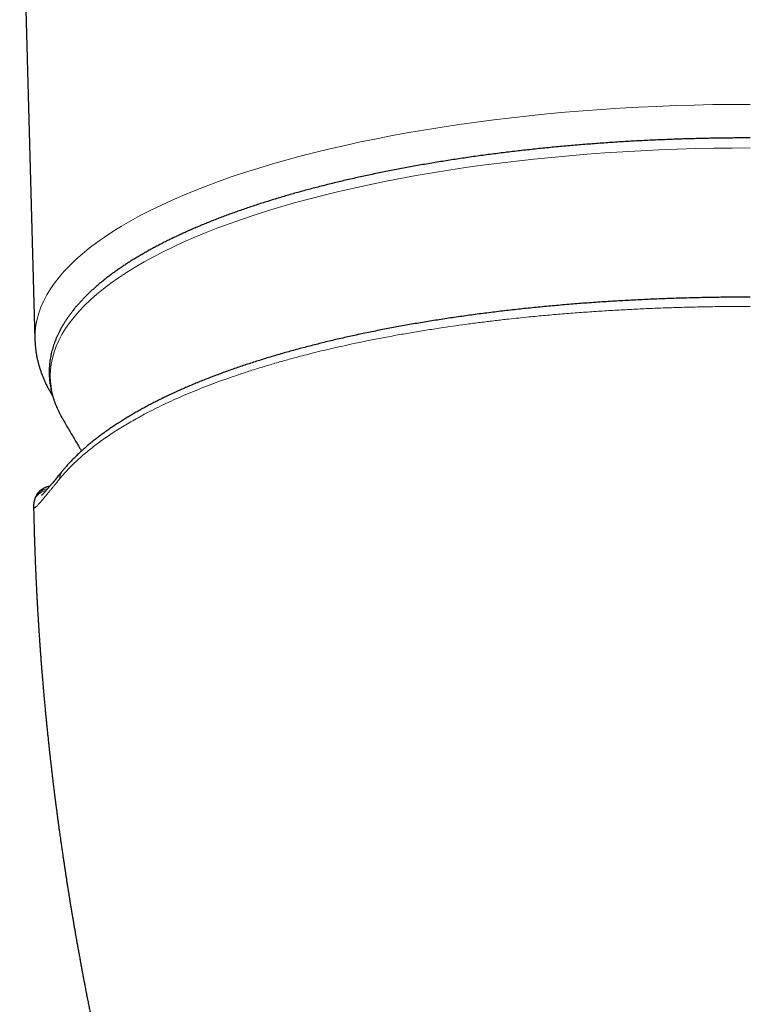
# Model space of a CAD drawing. Header units: millimetres. Extents: x 8 to 974, y 12 to 621.
# Tile 16 of 52: x 475 to 500, y 233 to 267. Entities that reach past the tile are written whole.
import ezdxf

# ---------------------------------------------------------------- set-up
doc = ezdxf.new("R2010")
doc.units = ezdxf.units.MM

msp = doc.modelspace()

# ---------------------------------------------------------------- linework, layer by layer
at = {"color": 7, "linetype": 'Continuous', "lineweight": 30}
for p, q in [((475.172, 275.27), (475.699, 256.233)), ((475.653, 250.439), (475.653, 250.44))]:
    msp.add_line(p, q, dxfattribs=at)
at = {"color": 8, "linetype": 'Continuous', "lineweight": 0, "flags": 128}
for points in [[(475.699, 256.233), (475.698, 256.306), (475.707, 256.517), (475.732, 256.728), (475.775, 256.939), (475.834, 257.15), (475.91, 257.359), (476.004, 257.569), (476.114, 257.777), (476.24, 257.984), (476.384, 258.19), (476.543, 258.395), (476.72, 258.599), (476.912, 258.801), (477.121, 259.001), (477.346, 259.199), (477.586, 259.396), (477.843, 259.59), (478.114, 259.782), (478.402, 259.971), (478.704, 260.158), (479.021, 260.343), (479.353, 260.524), (479.7, 260.703), (480.06, 260.879), (480.435, 261.052), (480.823, 261.221), (481.225, 261.387), (481.641, 261.55), (482.069, 261.708), (482.509, 261.864), (482.963, 262.015), (483.428, 262.163), (483.904, 262.306), (484.393, 262.446), (484.892, 262.581), (485.402, 262.712), (485.922, 262.838), (486.452, 262.96), (486.992, 263.077), (487.541, 263.19), (488.099, 263.298), (488.666, 263.402), (489.24, 263.5), (489.823, 263.594), (490.412, 263.682), (491.009, 263.765), (491.612, 263.844), (492.221, 263.917), (492.836, 263.985), (493.456, 264.048), (494.081, 264.105), (494.71, 264.157), (495.343, 264.204), (495.98, 264.245), (496.62, 264.281), (497.263, 264.311), (497.908, 264.336), (498.554, 264.355), (499.202, 264.369), (499.851, 264.377), (500.5, 264.38)], [(500.5, 262.87), (499.865, 262.867), (499.23, 262.859), (498.596, 262.845), (497.963, 262.826), (497.332, 262.802), (496.703, 262.772), (496.077, 262.737), (495.454, 262.697), (494.834, 262.651), (494.219, 262.601), (493.607, 262.544), (493, 262.483), (492.399, 262.417), (491.803, 262.345), (491.212, 262.268), (490.629, 262.187), (490.052, 262.1), (489.482, 262.009), (488.92, 261.912), (488.365, 261.811), (487.819, 261.705), (487.282, 261.595), (486.754, 261.48), (486.235, 261.361), (485.726, 261.237), (485.227, 261.109), (484.738, 260.977), (484.26, 260.84), (483.794, 260.7), (483.339, 260.555), (482.895, 260.407), (482.464, 260.255), (482.045, 260.1), (481.639, 259.941), (481.246, 259.778), (480.865, 259.613), (480.499, 259.444), (480.146, 259.272), (479.807, 259.097), (479.482, 258.919), (479.171, 258.739), (478.876, 258.556), (478.595, 258.37), (478.329, 258.182), (478.078, 257.992), (477.842, 257.8), (477.622, 257.606), (477.418, 257.41), (477.23, 257.212), (477.057, 257.013), (476.901, 256.813), (476.761, 256.611), (476.637, 256.408), (476.529, 256.204), (476.438, 256), (476.363, 255.794), (476.305, 255.588), (476.264, 255.382), (476.239, 255.175), (476.23, 254.968), (476.23, 254.968)]]:
    msp.add_lwpolyline(points, dxfattribs=at)
at = {"color": 7, "linetype": 'Continuous', "lineweight": 30, "flags": 128}
msp.add_lwpolyline([(476.615, 253.568), (476.637, 253.528), (476.637, 253.528)], dxfattribs=at)
at = {"color": 8, "linetype": 'Continuous', "lineweight": 0}
for centre, radius, start, end in [((479.144, 255.015), 2.914, 180.9127, 209.7749), ((476.988, 251.41), 0.43, 140.8231, 180.3461), ((476.168, 250.56), 0.497, 94.0415, 161.7881), ((476.156, 250.506), 0.498, 98.4136, 170.2874)]:
    msp.add_arc(centre, radius, start, end, dxfattribs=at)
at = {"color": 7, "linetype": 'Continuous', "lineweight": 30}
for points, knots in [([(500.5, 263.216), (500.403, 263.216), (500.266, 263.216), (500.064, 263.215), (499.889, 263.214), (499.68, 263.212), (499.461, 263.209), (499.231, 263.205), (498.993, 263.201), (498.748, 263.196), (498.5, 263.189), (498.247, 263.182), (497.992, 263.174), (497.734, 263.164), (497.474, 263.154), (497.213, 263.143), (496.95, 263.131), (496.687, 263.118), (496.422, 263.103), (496.157, 263.088), (495.892, 263.072), (495.626, 263.054), (495.36, 263.036), (495.095, 263.016), (494.829, 262.996), (494.563, 262.975), (494.298, 262.952), (494.033, 262.929), (493.768, 262.904), (493.504, 262.879), (493.24, 262.852), (492.977, 262.824), (492.715, 262.796), (492.454, 262.766), (492.193, 262.736), (491.933, 262.704), (491.674, 262.671), (491.416, 262.638), (491.159, 262.603), (490.903, 262.568), (490.648, 262.531), (490.394, 262.493), (490.142, 262.455), (489.891, 262.415), (489.641, 262.375), (489.392, 262.334), (489.145, 262.291), (488.899, 262.248), (488.654, 262.204), (488.412, 262.158), (488.17, 262.112), (487.93, 262.065), (487.692, 262.017), (487.455, 261.968), (487.221, 261.918), (486.987, 261.868), (486.756, 261.816), (486.526, 261.764), (486.298, 261.71), (486.072, 261.656), (485.848, 261.601), (485.626, 261.545), (485.406, 261.488), (485.188, 261.431), (484.971, 261.372), (484.757, 261.313), (484.545, 261.252), (484.335, 261.192), (484.127, 261.13), (483.921, 261.067), (483.718, 261.004), (483.516, 260.94), (483.317, 260.875), (483.12, 260.809), (482.926, 260.742), (482.734, 260.675), (482.544, 260.607), (482.356, 260.538), (482.171, 260.469), (481.989, 260.399), (481.808, 260.328), (481.631, 260.256), (481.455, 260.184), (481.282, 260.111), (481.112, 260.037), (480.945, 259.963), (480.78, 259.888), (480.617, 259.812), (480.457, 259.736), (480.3, 259.659), (480.145, 259.581), (479.994, 259.503), (479.844, 259.424), (479.698, 259.345), (479.554, 259.265), (479.413, 259.184), (479.275, 259.103), (479.14, 259.021), (479.007, 258.938), (478.877, 258.855), (478.75, 258.772), (478.626, 258.687), (478.505, 258.603), (478.387, 258.517), (478.271, 258.431), (478.159, 258.345), (478.049, 258.258), (477.943, 258.17), (477.839, 258.082), (477.738, 257.994), (477.641, 257.905), (477.546, 257.815), (477.455, 257.725), (477.366, 257.635), (477.281, 257.544), (477.199, 257.452), (477.12, 257.361), (477.044, 257.268), (476.971, 257.175), (476.901, 257.082), (476.835, 256.989), (476.772, 256.895), (476.711, 256.801), (476.655, 256.706), (476.601, 256.611), (476.551, 256.516), (476.504, 256.42), (476.46, 256.324), (476.42, 256.228), (476.383, 256.132), (476.349, 256.035), (476.319, 255.938), (476.291, 255.841), (476.268, 255.744), (476.247, 255.646), (476.23, 255.548), (476.216, 255.45), (476.206, 255.352), (476.199, 255.254), (476.195, 255.155), (476.195, 255.057), (476.199, 254.958), (476.205, 254.859), (476.215, 254.76), (476.229, 254.66), (476.246, 254.561), (476.267, 254.461), (476.292, 254.361), (476.319, 254.261), (476.351, 254.161), (476.386, 254.061), (476.425, 253.961), (476.468, 253.86), (476.515, 253.76), (476.563, 253.663), (476.597, 253.6), (476.613, 253.571)], [0, 0, 0, 0, 0.006876, 0.009701, 0.014388, 0.019263, 0.024499, 0.029969, 0.035621, 0.041416, 0.047323, 0.053322, 0.059396, 0.065533, 0.071722, 0.077957, 0.08423, 0.090537, 0.096874, 0.103237, 0.109623, 0.11603, 0.122455, 0.128896, 0.135353, 0.141823, 0.148306, 0.1548, 0.161304, 0.167818, 0.17434, 0.180871, 0.187409, 0.193953, 0.200504, 0.207061, 0.213624, 0.220191, 0.226764, 0.23334, 0.239921, 0.246506, 0.253094, 0.259686, 0.26628, 0.272878, 0.279479, 0.286082, 0.292687, 0.299295, 0.305905, 0.312517, 0.319131, 0.325746, 0.332364, 0.338983, 0.345603, 0.352225, 0.358848, 0.365472, 0.372098, 0.378724, 0.385352, 0.39198, 0.39861, 0.40524, 0.411871, 0.418503, 0.425136, 0.431769, 0.438403, 0.445038, 0.451673, 0.458309, 0.464946, 0.471583, 0.47822, 0.484858, 0.491496, 0.498135, 0.504775, 0.511415, 0.518055, 0.524696, 0.531337, 0.537979, 0.544621, 0.551263, 0.557906, 0.56455, 0.571194, 0.577838, 0.584483, 0.591128, 0.597774, 0.60442, 0.611067, 0.617714, 0.624361, 0.631008, 0.637656, 0.644304, 0.650952, 0.6576, 0.664247, 0.670895, 0.677541, 0.684187, 0.690832, 0.697475, 0.704116, 0.710755, 0.717391, 0.724024, 0.730653, 0.737278, 0.743899, 0.750513, 0.757121, 0.763723, 0.770316, 0.776901, 0.783478, 0.790044, 0.796601, 0.803148, 0.809684, 0.816209, 0.822724, 0.829229, 0.835725, 0.842212, 0.848692, 0.855167, 0.861637, 0.868106, 0.874574, 0.881046, 0.887523, 0.894007, 0.900503, 0.907012, 0.913537, 0.92008, 0.926644, 0.933232, 0.939845, 0.946486, 0.953157, 0.959859, 0.966593, 0.973359, 0.980158, 0.98699, 0.993855, 1, 1, 1, 1]), ([(500.5, 257.702), (500.487, 257.702), (500.376, 257.702), (500.178, 257.702), (499.898, 257.7), (499.624, 257.698), (499.337, 257.694), (499.046, 257.689), (498.749, 257.683), (498.451, 257.676), (498.153, 257.668), (497.855, 257.658), (497.558, 257.648), (497.261, 257.636), (496.966, 257.624), (496.672, 257.61), (496.378, 257.595), (496.085, 257.579), (495.793, 257.562), (495.502, 257.543), (495.212, 257.524), (494.922, 257.504), (494.634, 257.482), (494.348, 257.46), (494.064, 257.436), (493.781, 257.412), (493.5, 257.386), (493.22, 257.36), (492.942, 257.332), (492.665, 257.303), (492.39, 257.274), (492.115, 257.243), (491.842, 257.211), (491.571, 257.178), (491.301, 257.144), (491.033, 257.109), (490.767, 257.074), (490.502, 257.037), (490.238, 256.999), (489.976, 256.96), (489.715, 256.92), (489.457, 256.879), (489.199, 256.837), (488.944, 256.794), (488.69, 256.75), (488.438, 256.706), (488.187, 256.66), (487.938, 256.613), (487.691, 256.565), (487.446, 256.516), (487.202, 256.466), (486.961, 256.416), (486.723, 256.364), (486.486, 256.312), (486.251, 256.258), (486.018, 256.204), (485.788, 256.149), (485.559, 256.093), (485.332, 256.035), (485.107, 255.977), (484.884, 255.918), (484.663, 255.858), (484.445, 255.798), (484.229, 255.736), (484.014, 255.673), (483.802, 255.61), (483.591, 255.545), (483.383, 255.48), (483.177, 255.413), (482.973, 255.346), (482.772, 255.278), (482.572, 255.209), (482.375, 255.139), (482.18, 255.068), (481.987, 254.997), (481.796, 254.924), (481.607, 254.85), (481.421, 254.776), (481.238, 254.701), (481.058, 254.625), (480.88, 254.548), (480.704, 254.47), (480.531, 254.392), (480.361, 254.312), (480.193, 254.232), (480.027, 254.151), (479.865, 254.069), (479.705, 253.987), (479.547, 253.903), (479.393, 253.819), (479.241, 253.734), (479.091, 253.648), (478.945, 253.561), (478.801, 253.474), (478.661, 253.386), (478.523, 253.297), (478.388, 253.208), (478.257, 253.117), (478.128, 253.026), (478.002, 252.935), (477.879, 252.842), (477.759, 252.749), (477.642, 252.654), (477.528, 252.559), (477.417, 252.463), (477.309, 252.367), (477.205, 252.27), (477.104, 252.172), (477.006, 252.074), (476.912, 251.975), (476.821, 251.876), (476.735, 251.778), (476.681, 251.713), (476.655, 251.682)], [0, 0, 0, 0, 0.001228, 0.010345, 0.018511, 0.02739, 0.036024, 0.045303, 0.054587, 0.063883, 0.073228, 0.082554, 0.091862, 0.101153, 0.11043, 0.119695, 0.128949, 0.138194, 0.147433, 0.156666, 0.165897, 0.175127, 0.184341, 0.193499, 0.202632, 0.211745, 0.220838, 0.229915, 0.238979, 0.247999, 0.257021, 0.266059, 0.2751, 0.284124, 0.293117, 0.302069, 0.31103, 0.320018, 0.328992, 0.337955, 0.346908, 0.355853, 0.364793, 0.373729, 0.382663, 0.391597, 0.400532, 0.409471, 0.418415, 0.427364, 0.436277, 0.445182, 0.454078, 0.462969, 0.471856, 0.480744, 0.489626, 0.498511, 0.507415, 0.516328, 0.525246, 0.534158, 0.543053, 0.551907, 0.560849, 0.569792, 0.578737, 0.587686, 0.596641, 0.605605, 0.614579, 0.623566, 0.632568, 0.641586, 0.650623, 0.659681, 0.66878, 0.677838, 0.686902, 0.695974, 0.705054, 0.714145, 0.723246, 0.732358, 0.741484, 0.750623, 0.759777, 0.768947, 0.778133, 0.787326, 0.796516, 0.805742, 0.814968, 0.824195, 0.833425, 0.842661, 0.851902, 0.861151, 0.870409, 0.879677, 0.888957, 0.898249, 0.907556, 0.91691, 0.926236, 0.935556, 0.94487, 0.95418, 0.963484, 0.972805, 0.982025, 0.991271, 1, 1, 1, 1]), ([(475.7, 256.232), (475.701, 256.2), (475.703, 256.131), (475.711, 256.025), (475.722, 255.915), (475.737, 255.805), (475.755, 255.694), (475.777, 255.584), (475.802, 255.473), (475.831, 255.363), (475.864, 255.252), (475.9, 255.142), (475.94, 255.031), (475.984, 254.92), (476.031, 254.809), (476.082, 254.699), (476.137, 254.588), (476.197, 254.478), (476.256, 254.373), (476.297, 254.305), (476.316, 254.274)], [0, 0, 0, 0, 0.04737, 0.101289, 0.155367, 0.209644, 0.264156, 0.318943, 0.374041, 0.429486, 0.485311, 0.541549, 0.598229, 0.655378, 0.713018, 0.771171, 0.829851, 0.889068, 0.94883, 1, 1, 1, 1]), ([(476.638, 253.527), (476.646, 253.513), (476.719, 253.383), (476.859, 253.141), (477.059, 252.801), (477.212, 252.545), (477.299, 252.403), (477.317, 252.373)], [0, 0, 0, 0, 0.037358, 0.332364, 0.627161, 0.921742, 1, 1, 1, 1]), ([(476.655, 251.682), (476.643, 251.668), (476.612, 251.631), (476.565, 251.572), (476.511, 251.507), (476.459, 251.445), (476.41, 251.385), (476.364, 251.328), (476.319, 251.275), (476.277, 251.224), (476.237, 251.177), (476.199, 251.132), (476.164, 251.09), (476.13, 251.051), (476.099, 251.015), (476.071, 250.982), (476.045, 250.953), (476.021, 250.927), (476, 250.904), (475.981, 250.884), (475.966, 250.868), (475.953, 250.855), (475.943, 250.846), (475.936, 250.84), (475.933, 250.837), (475.931, 250.835), (475.931, 250.836), (475.931, 250.836)], [0, 0, 0, 0, 0.028192, 0.075796, 0.123254, 0.170502, 0.21747, 0.264091, 0.31029, 0.356035, 0.402011, 0.447598, 0.492842, 0.537697, 0.582108, 0.626001, 0.669289, 0.71186, 0.753582, 0.794301, 0.833842, 0.871637, 0.908136, 0.939096, 0.968255, 0.995559, 1, 1, 1, 1]), ([(476.211, 251.146), (476.21, 251.146), (476.195, 251.144), (476.165, 251.139), (476.121, 251.129), (476.078, 251.116), (476.036, 251.099), (475.994, 251.079), (475.955, 251.056), (475.918, 251.03), (475.883, 251.002), (475.85, 250.972), (475.821, 250.94), (475.794, 250.907), (475.77, 250.872), (475.749, 250.837), (475.73, 250.801), (475.714, 250.765), (475.703, 250.736), (475.698, 250.72), (475.696, 250.715)], [0, 0, 0, 0, 0.003684, 0.067527, 0.129557, 0.190246, 0.249973, 0.309031, 0.367649, 0.426016, 0.484278, 0.54259, 0.601158, 0.66023, 0.720183, 0.78116, 0.842618, 0.90647, 0.973288, 1, 1, 1, 1]), ([(475.697, 250.715), (475.694, 250.707), (475.685, 250.682), (475.675, 250.64), (475.668, 250.606), (475.665, 250.59)], [0, 0, 0, 0, 0.194819, 0.624355, 1, 1, 1, 1]), ([(475.665, 250.59), (475.665, 250.587), (475.662, 250.573), (475.659, 250.549), (475.656, 250.518), (475.654, 250.489), (475.653, 250.463), (475.653, 250.446), (475.653, 250.439)], [0, 0, 0, 0, 0.069977, 0.323889, 0.539089, 0.725292, 0.8894, 1, 1, 1, 1]), ([(475.653, 250.44), (475.653, 250.439), (475.655, 250.38), (475.658, 250.267), (475.662, 250.105), (475.666, 249.947), (475.67, 249.792), (475.674, 249.643), (475.677, 249.522), (475.68, 249.426), (475.682, 249.355), (475.684, 249.289), (475.686, 249.237), (475.687, 249.198), (475.688, 249.168), (475.689, 249.14), (475.69, 249.106), (475.692, 249.061), (475.694, 249.003), (475.696, 248.936), (475.699, 248.865), (475.701, 248.794), (475.704, 248.723), (475.707, 248.648), (475.71, 248.571), (475.713, 248.491), (475.716, 248.413), (475.719, 248.341), (475.722, 248.278), (475.724, 248.226), (475.726, 248.188), (475.727, 248.16), (475.728, 248.136), (475.729, 248.106), (475.731, 248.068), (475.733, 248.024), (475.735, 247.979), (475.737, 247.932), (475.74, 247.869), (475.744, 247.792), (475.748, 247.701), (475.753, 247.608), (475.757, 247.527), (475.761, 247.456), (475.763, 247.401), (475.766, 247.348), (475.769, 247.304), (475.77, 247.271), (475.772, 247.245), (475.773, 247.218), (475.775, 247.185), (475.777, 247.141), (475.78, 247.088), (475.784, 247.025), (475.79, 246.922), (475.798, 246.781), (475.806, 246.642), (475.812, 246.542), (475.816, 246.482), (475.819, 246.426), (475.822, 246.378), (475.825, 246.339), (475.827, 246.308), (475.829, 246.277), (475.831, 246.24), (475.834, 246.194), (475.837, 246.142), (475.841, 246.089), (475.846, 246.02), (475.851, 245.937), (475.857, 245.843), (475.863, 245.757), (475.869, 245.681), (475.873, 245.615), (475.877, 245.567), (475.879, 245.534), (475.881, 245.511), (475.883, 245.487), (475.885, 245.454), (475.888, 245.408), (475.893, 245.351), (475.899, 245.259), (475.908, 245.141), (475.919, 245.003), (475.929, 244.874), (475.939, 244.752), (475.947, 244.647), (475.955, 244.554), (475.962, 244.469), (475.97, 244.374), (475.977, 244.291), (475.983, 244.222), (475.987, 244.172), (475.991, 244.128), (475.994, 244.091), (475.997, 244.063), (475.999, 244.039), (476.001, 244.011), (476.005, 243.972), (476.01, 243.919), (476.015, 243.857), (476.021, 243.79), (476.028, 243.716), (476.035, 243.635), (476.043, 243.549), (476.051, 243.466), (476.058, 243.392), (476.064, 243.328), (476.07, 243.268), (476.076, 243.207), (476.082, 243.144), (476.088, 243.082), (476.094, 243.021), (476.1, 242.959), (476.106, 242.897), (476.112, 242.842), (476.116, 242.797), (476.12, 242.762), (476.123, 242.73), (476.127, 242.697), (476.13, 242.662), (476.135, 242.615), (476.141, 242.553), (476.15, 242.474), (476.159, 242.387), (476.168, 242.299), (476.176, 242.224), (476.182, 242.166), (476.187, 242.119), (476.193, 242.07), (476.199, 242.011), (476.207, 241.944), (476.214, 241.879), (476.221, 241.816), (476.227, 241.758), (476.233, 241.704), (476.239, 241.657), (476.243, 241.619), (476.247, 241.581), (476.252, 241.537), (476.259, 241.481), (476.266, 241.416), (476.275, 241.342), (476.284, 241.263), (476.292, 241.192), (476.299, 241.136), (476.303, 241.098), (476.307, 241.069), (476.31, 241.043), (476.314, 241.013), (476.318, 240.975), (476.324, 240.929), (476.33, 240.877), (476.337, 240.819), (476.345, 240.755), (476.353, 240.686), (476.361, 240.624), (476.367, 240.575), (476.371, 240.542), (476.375, 240.514), (476.378, 240.488), (476.382, 240.46), (476.386, 240.423), (476.392, 240.376), (476.399, 240.319), (476.407, 240.262), (476.414, 240.205), (476.421, 240.151), (476.427, 240.101), (476.433, 240.057), (476.438, 240.018), (476.444, 239.975), (476.451, 239.923), (476.459, 239.861), (476.467, 239.795), (476.476, 239.73), (476.484, 239.667), (476.496, 239.579), (476.511, 239.466), (476.527, 239.351), (476.54, 239.257), (476.551, 239.181), (476.563, 239.096), (476.575, 239.006), (476.587, 238.922), (476.597, 238.85), (476.608, 238.775), (476.622, 238.675), (476.641, 238.542), (476.662, 238.4), (476.683, 238.256), (476.704, 238.115), (476.727, 237.965), (476.749, 237.817), (476.767, 237.701), (476.781, 237.613), (476.791, 237.549), (476.801, 237.482), (476.812, 237.412), (476.823, 237.343), (476.833, 237.281), (476.841, 237.23), (476.848, 237.187), (476.854, 237.149), (476.86, 237.109), (476.867, 237.063), (476.876, 237.011), (476.886, 236.95), (476.897, 236.882), (476.909, 236.807), (476.921, 236.731), (476.933, 236.658), (476.944, 236.595), (476.953, 236.539), (476.961, 236.489), (476.97, 236.437), (476.979, 236.381), (476.989, 236.32), (477, 236.255), (477.011, 236.191), (477.022, 236.127), (477.032, 236.064), (477.043, 236), (477.055, 235.934), (477.067, 235.864), (477.079, 235.79), (477.093, 235.713), (477.105, 235.642), (477.116, 235.581), (477.124, 235.531), (477.133, 235.484), (477.142, 235.433), (477.153, 235.371), (477.165, 235.3), (477.179, 235.224), (477.193, 235.147), (477.207, 235.067), (477.222, 234.984), (477.237, 234.901), (477.251, 234.822), (477.263, 234.756), (477.273, 234.701), (477.283, 234.65), (477.292, 234.597), (477.302, 234.546), (477.31, 234.501), (477.319, 234.452), (477.33, 234.392), (477.344, 234.317), (477.358, 234.244), (477.371, 234.174), (477.383, 234.112), (477.395, 234.049), (477.407, 233.983), (477.42, 233.915), (477.434, 233.84), (477.45, 233.757), (477.469, 233.661), (477.489, 233.558), (477.51, 233.448), (477.53, 233.344), (477.55, 233.246), (477.567, 233.159), (477.584, 233.073), (477.601, 232.988), (477.618, 232.901), (477.635, 232.818), (477.651, 232.737), (477.668, 232.654), (477.685, 232.568), (477.702, 232.485), (477.718, 232.406), (477.732, 232.339), (477.744, 232.278), (477.755, 232.225), (477.766, 232.173), (477.776, 232.123), (477.787, 232.069), (477.799, 232.011), (477.812, 231.95), (477.823, 231.894), (477.834, 231.842), (477.845, 231.789), (477.857, 231.734), (477.869, 231.678), (477.88, 231.623), (477.892, 231.566), (477.905, 231.505), (477.918, 231.444), (477.93, 231.388), (477.94, 231.339), (477.951, 231.29), (477.962, 231.238), (477.974, 231.181), (477.987, 231.122), (477.999, 231.064), (478.013, 231.002), (478.028, 230.934), (478.042, 230.865), (478.056, 230.804), (478.065, 230.76), (478.074, 230.719), (478.083, 230.679), (478.092, 230.636), (478.102, 230.594), (478.11, 230.553), (478.12, 230.511), (478.13, 230.465), (478.14, 230.418), (478.151, 230.37), (478.161, 230.323), (478.172, 230.276), (478.181, 230.233), (478.189, 230.197), (478.196, 230.166), (478.203, 230.134), (478.211, 230.096), (478.221, 230.056), (478.23, 230.015), (478.239, 229.974), (478.249, 229.93), (478.259, 229.882), (478.27, 229.834), (478.28, 229.79), (478.289, 229.749), (478.298, 229.71), (478.308, 229.669), (478.317, 229.629), (478.324, 229.594), (478.332, 229.562), (478.34, 229.527), (478.349, 229.485), (478.36, 229.437), (478.371, 229.388), (478.383, 229.338), (478.394, 229.289), (478.404, 229.244), (478.413, 229.206), (478.42, 229.174), (478.428, 229.139), (478.438, 229.098), (478.448, 229.055), (478.458, 229.01), (478.469, 228.964), (478.48, 228.915), (478.491, 228.865), (478.503, 228.816), (478.514, 228.77), (478.523, 228.728), (478.531, 228.694), (478.539, 228.66), (478.548, 228.622), (478.557, 228.583), (478.566, 228.547), (478.577, 228.499), (478.591, 228.437), (478.61, 228.359), (478.629, 228.279), (478.648, 228.197), (478.667, 228.114), (478.687, 228.033), (478.706, 227.95), (478.729, 227.854), (478.756, 227.741), (478.787, 227.614), (478.817, 227.487), (478.841, 227.39), (478.857, 227.323), (478.866, 227.286), (478.874, 227.251), (478.883, 227.215), (478.892, 227.177), (478.901, 227.138), (478.91, 227.101), (478.919, 227.066), (478.928, 227.027), (478.938, 226.986), (478.948, 226.947), (478.957, 226.908), (478.968, 226.864), (478.98, 226.814), (478.992, 226.765), (479.004, 226.718), (479.016, 226.669), (479.027, 226.623), (479.038, 226.58), (479.049, 226.534), (479.061, 226.484), (479.074, 226.434), (479.086, 226.382), (479.099, 226.329), (479.112, 226.276), (479.124, 226.228), (479.135, 226.184), (479.146, 226.142), (479.156, 226.099), (479.168, 226.052), (479.18, 226.004), (479.19, 225.964), (479.197, 225.933), (479.204, 225.908), (479.211, 225.879), (479.219, 225.846), (479.228, 225.812), (479.235, 225.783), (479.241, 225.759), (479.247, 225.734), (479.254, 225.704), (479.263, 225.67), (479.271, 225.637), (479.28, 225.602), (479.29, 225.561), (479.302, 225.512), (479.315, 225.462), (479.326, 225.416), (479.337, 225.374), (479.348, 225.332), (479.358, 225.29), (479.369, 225.248), (479.381, 225.2), (479.393, 225.149), (479.405, 225.102), (479.415, 225.065), (479.423, 225.033), (479.431, 224.999), (479.44, 224.964), (479.448, 224.932), (479.455, 224.904), (479.463, 224.875), (479.471, 224.842), (479.48, 224.807), (479.489, 224.772), (479.497, 224.738), (479.507, 224.7), (479.516, 224.662), (479.525, 224.626), (479.533, 224.597), (479.539, 224.573), (479.544, 224.553), (479.549, 224.532), (479.56, 224.49), (479.574, 224.434), (479.592, 224.364), (479.608, 224.301), (479.621, 224.249), (479.631, 224.21), (479.638, 224.181), (479.646, 224.15), (479.655, 224.115), (479.664, 224.08), (479.672, 224.05), (479.678, 224.025), (479.685, 223.999), (479.693, 223.966), (479.702, 223.931), (479.71, 223.899), (479.718, 223.869), (479.726, 223.837), (479.736, 223.799), (479.75, 223.744), (479.768, 223.673), (479.79, 223.586), (479.81, 223.508), (479.83, 223.431), (479.848, 223.361), (479.867, 223.287), (479.883, 223.226), (479.897, 223.169), (479.912, 223.112), (479.929, 223.045), (479.946, 222.978), (479.961, 222.918), (479.974, 222.871), (479.984, 222.83), (479.993, 222.795), (480.002, 222.759), (480.014, 222.715), (480.025, 222.671), (480.035, 222.632), (480.042, 222.605), (480.048, 222.581), (480.055, 222.555), (480.063, 222.523), (480.072, 222.49), (480.082, 222.448), (480.094, 222.404), (480.108, 222.35), (480.122, 222.295), (480.137, 222.237), (480.152, 222.176), (480.171, 222.106), (480.194, 222.014), (480.22, 221.914), (480.247, 221.81), (480.273, 221.708), (480.3, 221.605), (480.333, 221.476), (480.373, 221.324), (480.421, 221.141), (480.47, 220.953), (480.508, 220.804), (480.531, 220.719), (480.537, 220.696)], [0, 0, 0, 0, 0.0001822, 0.0061354, 0.0117734, 0.0170962, 0.0226835, 0.0278757, 0.0326727, 0.0353146, 0.037819, 0.0400923, 0.0420593, 0.0432004, 0.0442055, 0.0450746, 0.0461256, 0.0476625, 0.0496853, 0.0520253, 0.0544781, 0.0569109, 0.0593238, 0.0617168, 0.0644607, 0.0671779, 0.0698684, 0.0724096, 0.0745634, 0.0763236, 0.0776903, 0.0784743, 0.0791233, 0.0801294, 0.0815607, 0.0829834, 0.0846042, 0.0861914, 0.087724, 0.0910048, 0.0940057, 0.0970585, 0.100411, 0.1022867, 0.1042446, 0.1061034, 0.107598, 0.1087263, 0.1094881, 0.1102926, 0.1114279, 0.1129, 0.114709, 0.1168549, 0.1192777, 0.125172, 0.1312555, 0.1333254, 0.1354164, 0.1373642, 0.1389929, 0.1403023, 0.1412962, 0.142191, 0.1434395, 0.145042, 0.1468936, 0.148704, 0.1504561, 0.1538843, 0.1570646, 0.159997, 0.1626431, 0.1648544, 0.1666157, 0.1675317, 0.1682517, 0.1689252, 0.1699894, 0.1715532, 0.1735767, 0.1757911, 0.1808785, 0.1855365, 0.1898779, 0.1939645, 0.1978322, 0.2005495, 0.2033771, 0.206516, 0.2100825, 0.211823, 0.2135715, 0.215073, 0.216308, 0.2172763, 0.2179828, 0.2187246, 0.2201176, 0.2219245, 0.2241181, 0.2263915, 0.2286583, 0.2316168, 0.234564, 0.2374406, 0.2399273, 0.2420818, 0.243947, 0.2459732, 0.2482805, 0.2502538, 0.2522926, 0.2543953, 0.2565617, 0.2585708, 0.2599735, 0.261129, 0.2621249, 0.2632115, 0.2644046, 0.265704, 0.2679693, 0.2706298, 0.2737272, 0.2767122, 0.2795311, 0.2812858, 0.2825978, 0.2842511, 0.2862478, 0.2885309, 0.2910159, 0.292886, 0.2948558, 0.2968398, 0.2984147, 0.2995227, 0.3007171, 0.3022096, 0.3040057, 0.3063, 0.3087884, 0.311458, 0.3143068, 0.3159277, 0.3171755, 0.318055, 0.3188681, 0.3197957, 0.321145, 0.3226805, 0.3244129, 0.3263561, 0.3285105, 0.3308761, 0.3333631, 0.3347345, 0.3358458, 0.3367017, 0.3375325, 0.3384629, 0.3394927, 0.341293, 0.3432009, 0.3451961, 0.3470511, 0.3489323, 0.3506234, 0.3520944, 0.3533455, 0.3545821, 0.3564239, 0.358566, 0.3608155, 0.3630008, 0.3651224, 0.3671858, 0.3718835, 0.3764606, 0.3788198, 0.3812537, 0.3841568, 0.3873883, 0.3902203, 0.3926251, 0.3946473, 0.3977838, 0.4025772, 0.408073, 0.4120303, 0.4169913, 0.4222126, 0.4271288, 0.431807, 0.4338723, 0.4359842, 0.4381976, 0.4406329, 0.4429905, 0.4450712, 0.4468223, 0.448194, 0.4493384, 0.4506677, 0.4521823, 0.4539083, 0.4559227, 0.4582308, 0.4607683, 0.4634106, 0.4658876, 0.4680046, 0.4697849, 0.4714294, 0.4730908, 0.4749524, 0.4770597, 0.4792172, 0.4814082, 0.4834892, 0.48565, 0.4876703, 0.4899095, 0.4922141, 0.4946447, 0.4973303, 0.499956, 0.501761, 0.5033893, 0.5049244, 0.5065477, 0.5084525, 0.5111144, 0.513609, 0.5160992, 0.5188347, 0.521601, 0.5243677, 0.5270902, 0.529498, 0.5309476, 0.5326435, 0.5345485, 0.536274, 0.537717, 0.5390065, 0.5412393, 0.5437232, 0.5463962, 0.5486136, 0.5506499, 0.5526256, 0.5548702, 0.5572376, 0.559429, 0.5623893, 0.5654545, 0.5690305, 0.5726573, 0.5763912, 0.5794533, 0.5824558, 0.5850827, 0.5879638, 0.5909886, 0.5937351, 0.5962091, 0.5990727, 0.60203, 0.6047839, 0.607375, 0.6098687, 0.6115022, 0.6133605, 0.6151656, 0.616687, 0.6184089, 0.6204859, 0.6225416, 0.6244202, 0.6260528, 0.627753, 0.6296722, 0.6315834, 0.6333307, 0.6351939, 0.6372397, 0.6394077, 0.6412639, 0.6427931, 0.6442737, 0.6461734, 0.6480074, 0.6498984, 0.6520517, 0.6538518, 0.656011, 0.6589084, 0.6606473, 0.6621118, 0.6633361, 0.6646723, 0.6661831, 0.6675995, 0.6688702, 0.6702012, 0.6718252, 0.6734119, 0.6749309, 0.6766241, 0.6781227, 0.6796222, 0.680823, 0.6817254, 0.6827375, 0.6840513, 0.6854655, 0.6867899, 0.6881048, 0.6895788, 0.69119, 0.6928299, 0.6943447, 0.6956636, 0.696881, 0.6982713, 0.6997474, 0.7008661, 0.701763, 0.7029014, 0.7043591, 0.7059415, 0.7077148, 0.7092884, 0.710919, 0.7126197, 0.7137618, 0.7147122, 0.7158294, 0.7172098, 0.7188541, 0.7201228, 0.721663, 0.723453, 0.7250375, 0.7265837, 0.7283593, 0.7296704, 0.7307237, 0.7317694, 0.733098, 0.7345289, 0.7356892, 0.7366809, 0.7393443, 0.7418343, 0.7445316, 0.7473108, 0.7500198, 0.7528108, 0.755485, 0.7582749, 0.7624741, 0.7667405, 0.7710347, 0.7752121, 0.776487, 0.7777466, 0.7789043, 0.7800343, 0.7813298, 0.7827336, 0.7839215, 0.7850031, 0.7862789, 0.7877883, 0.7891298, 0.790188, 0.7917032, 0.7936105, 0.7952, 0.796573, 0.7984234, 0.8001229, 0.8011875, 0.8027609, 0.8046999, 0.8061994, 0.8078537, 0.8098897, 0.8115681, 0.8131593, 0.8147332, 0.8160102, 0.817361, 0.8190753, 0.8207334, 0.822229, 0.8230658, 0.8238597, 0.8248017, 0.8259491, 0.8272194, 0.8282171, 0.8288914, 0.8296336, 0.8306611, 0.831927, 0.8330826, 0.8340569, 0.8354311, 0.8372207, 0.8389858, 0.8404846, 0.8418854, 0.8432625, 0.8447041, 0.8461028, 0.8475574, 0.8494752, 0.851253, 0.8523331, 0.8532693, 0.8544965, 0.8557492, 0.8568165, 0.8577118, 0.8586548, 0.8597224, 0.8610683, 0.8621612, 0.8632836, 0.8645423, 0.8660167, 0.8671141, 0.8681647, 0.8689765, 0.8695592, 0.8702094, 0.8710642, 0.8738441, 0.8759366, 0.8780885, 0.8802953, 0.8812143, 0.8821037, 0.8831502, 0.8843876, 0.8856955, 0.8867122, 0.8874437, 0.8882268, 0.889331, 0.89078, 0.8917874, 0.8926813, 0.8937642, 0.8950453, 0.89654, 0.8994413, 0.9022995, 0.9053537, 0.9073822, 0.9102224, 0.9124782, 0.9148882, 0.9165319, 0.9182877, 0.9207329, 0.9233502, 0.9251447, 0.9268419, 0.9282283, 0.9292579, 0.930451, 0.9319056, 0.9337395, 0.9349458, 0.9358485, 0.9365218, 0.937386, 0.9385074, 0.9396992, 0.940787, 0.9427153, 0.9442286, 0.946273, 0.9482209, 0.9500945, 0.9524581, 0.9553765, 0.9593721, 0.9625632, 0.9658086, 0.9696712, 0.9729778, 0.9787791, 0.9850549, 0.9913918, 0.9976979, 1, 1, 1, 1])]:
    msp.add_open_spline(points, degree=3, knots=knots, dxfattribs=at)
at = {"color": 8, "linetype": 'Continuous', "lineweight": 0}
for points, knots in [([(500.5, 257.381), (500.5, 257.381), (500.296, 257.381), (499.888, 257.38), (499.276, 257.373), (498.665, 257.362), (498.064, 257.346), (497.473, 257.327), (496.894, 257.303), (496.313, 257.276), (495.732, 257.244), (495.15, 257.207), (494.567, 257.166), (493.983, 257.121), (493.399, 257.07), (492.895, 257.022), (492.47, 256.979), (492.082, 256.937), (491.659, 256.889), (491.2, 256.833), (490.745, 256.774), (490.294, 256.712), (489.818, 256.643), (489.318, 256.566), (488.796, 256.481), (488.278, 256.391), (487.763, 256.296), (487.253, 256.196), (486.79, 256.1), (486.372, 256.009), (485.997, 255.924), (485.627, 255.837), (485.286, 255.752), (484.971, 255.672), (484.628, 255.581), (484.238, 255.473), (483.803, 255.347), (483.378, 255.217), (482.968, 255.086), (482.574, 254.954), (482.196, 254.821), (481.825, 254.684), (481.462, 254.544), (481.107, 254.4), (480.76, 254.252), (480.421, 254.101), (480.091, 253.946), (479.813, 253.809), (479.584, 253.691), (479.376, 253.581), (479.149, 253.456), (478.908, 253.317), (478.674, 253.176), (478.449, 253.034), (478.233, 252.89), (478.024, 252.745), (477.824, 252.598), (477.632, 252.45), (477.449, 252.3), (477.262, 252.139), (477.075, 251.967), (476.889, 251.782), (476.715, 251.595), (476.61, 251.47), (476.558, 251.407)], [0, 0, 0, 0, 0.000002, 0.018863, 0.037728, 0.056594, 0.075455, 0.093456, 0.11146, 0.129462, 0.14773, 0.166001, 0.184269, 0.202918, 0.221569, 0.240218, 0.251549, 0.262881, 0.277993, 0.29311, 0.308229, 0.323346, 0.338458, 0.356495, 0.374535, 0.392572, 0.41092, 0.429271, 0.447619, 0.46171, 0.475804, 0.489898, 0.50399, 0.515427, 0.526865, 0.544776, 0.562694, 0.580611, 0.598523, 0.615621, 0.632721, 0.649819, 0.667177, 0.684537, 0.701894, 0.719622, 0.737352, 0.755079, 0.765853, 0.776626, 0.791617, 0.806607, 0.821619, 0.836633, 0.851648, 0.866659, 0.881739, 0.896821, 0.911903, 0.926983, 0.945217, 0.963452, 0.981726, 1, 1, 1, 1]), ([(476.558, 251.407), (476.531, 251.374), (476.477, 251.308), (476.401, 251.215), (476.329, 251.126), (476.26, 251.042), (476.195, 250.962), (476.134, 250.888), (476.076, 250.818), (476.022, 250.753), (475.972, 250.694), (475.926, 250.639), (475.883, 250.59), (475.843, 250.547), (475.808, 250.509), (475.776, 250.477), (475.748, 250.451), (475.725, 250.432), (475.708, 250.42), (475.694, 250.411), (475.682, 250.406), (475.671, 250.405), (475.662, 250.408), (475.656, 250.418), (475.653, 250.429), (475.653, 250.437), (475.653, 250.439)], [0, 0, 0, 0, 0.043816, 0.08765, 0.131626, 0.175603, 0.219655, 0.263708, 0.308319, 0.352931, 0.397623, 0.442315, 0.487578, 0.532841, 0.578188, 0.623535, 0.669039, 0.714565, 0.749558, 0.78455, 0.819579, 0.854607, 0.90147, 0.948354, 0.983637, 1, 1, 1, 1])]:
    msp.add_open_spline(points, degree=3, knots=knots, dxfattribs=at)

doc.saveas('drawing.dxf')
